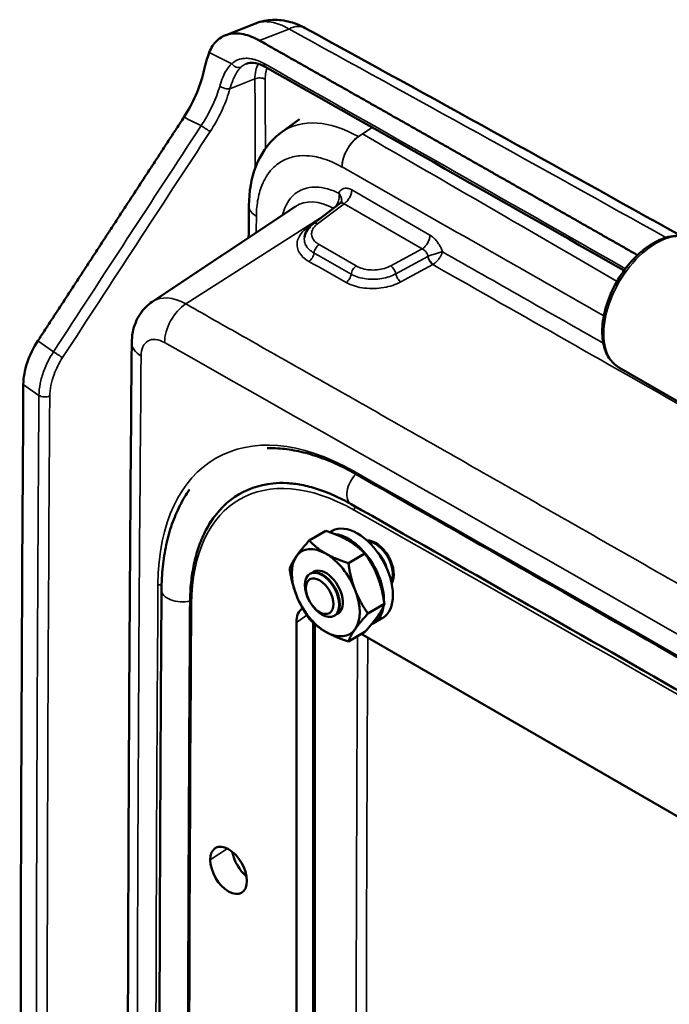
# Model space of a CAD drawing. Header units: inches. Extents: x 0.2 to 50.9, y 0.9 to 32.1.
# Tile 60 of 95: x 42.8 to 44.3, y 12.3 to 14.6. Entities that reach past the tile are written whole.
import ezdxf

# ---------------------------------------------------------------- set-up
doc = ezdxf.new("R2010")
doc.units = ezdxf.units.IN
doc.header["$LTSCALE"] = 1.5
doc.header["$MEASUREMENT"] = 0
doc.layers.add('Visible (ANSI)', color=7, linetype='Continuous', lineweight=50)
doc.layers.add('Visible Narrow (ANSI)', color=7, linetype='Continuous', lineweight=35)

msp = doc.modelspace()

# ---------------------------------------------------------------- linework, layer by layer
at = {"layer": 'Visible (ANSI)'}
for p, q in [((43.303, 14.585), (43.3738, 14.6128)), ((43.4908, 14.6021), (43.4908, 14.6021)), ((43.4339, 14.3563), (43.4774, 14.3881)), ((43.5957, 14.3274), (43.5957, 14.3274)), ((43.1319, 13.9594), (43.4681, 14.1833)), ((43.3586, 14.1848), (43.3586, 14.1849)), ((43.5097, 14.1427), (43.5731, 14.1905)), ((44.2272, 13.8049), (44.3924, 13.7095)), ((43.2745, 13.4505), (43.2766, 13.4533)), ((43.5002, 13.3985), (43.539, 13.4209)), ((43.5483, 13.4178), (43.5542, 13.4211)), ((43.592, 13.3454), (43.6308, 13.3678)), ((43.5017, 13.3202), (43.5032, 13.3211)), ((43.6379, 13.227), (43.6768, 13.2495)), ((43.47, 9.7762), (43.47, 13.2056)), ((43.5587, 13.2215), (43.5602, 13.2224)), ((43.6511, 13.2043), (43.6723, 13.2166)), ((43.5135, 13.2021), (43.5135, 9.8056)), ((43.592, 13.1617), (43.6308, 13.1841)), ((43.622, 13.179), (47.2901, 11.0613))]:
    msp.add_line(p, q, dxfattribs=at)
for centre, major_axis, ratio, start_param, end_param in [((43.6142, 13.0269), (-0.2777, 0.4809), 0.57735, 6.029427, 6.615233), ((43.6132, 13.3188), (-0.0591, 0.1023), 0.57735, 3.141593, 6.283185), ((43.592, 13.3066), (-0.0591, 0.1023), 0.57735, 3.917221, 5.918704), ((43.6557, 13.3433), (0.0305, -0.0528), 0.57735, 0.297641, 2.843952), ((43.6687, 13.3509), (-0.0285, 0.0494), 0.57735, 0.072274, 0.127882), ((43.6577, 13.3445), (-0.0285, 0.0494), 0.57735, 4.884191, 6.0028), ((43.6561, 13.3436), (-0.0285, 0.0494), 0.57735, 3.490524, 5.934254), ((43.539, 13.276), (-0.0563, 0.0974), 0.57735, 5.497787, 6.544985), ((43.539, 13.276), (-0.0562, 0.0974), 0.57735, 4.45059, 5.497787), ((43.6451, 13.3372), (0.0285, -0.0494), 0.57735, 1.157055, 1.984538), ((43.539, 13.276), (-0.0563, 0.0974), 0.57735, 0.261799, 1.308997), ((43.6577, 13.3445), (0.0285, -0.0494), 0.57735, 0.280385, 1.398994), ((43.5317, 13.2718), (-0.0285, 0.0494), 0.57735, 3.141593, 6.283185), ((43.539, 13.276), (0.0285, -0.0494), 0.57735, 6.15505, 9.552914), ((43.5428, 13.2782), (-0.0285, 0.0494), 0.57735, 0.066142, 0.195115), ((43.6687, 13.3509), (0.0285, -0.0494), 0.57735, 6.155304, 6.210911), ((43.539, 13.276), (0.0563, -0.0974), 0.57735, 0.261799, 1.308997), ((43.539, 13.276), (0.0563, -0.0974), 0.57735, 4.45059, 5.497787), ((43.5231, 13.1748), (-0.0376, 0.0651), 0.575771, 0.026807, 0.784028), ((43.5428, 13.2782), (0.0285, -0.0494), 0.57735, 6.088071, 6.217043), ((43.592, 13.3066), (0.0591, -0.1023), 0.57735, 6.205495, 6.914936), ((43.539, 13.276), (0.0563, -0.0974), 0.57735, 5.497787, 6.544985), ((43.3109, 12.6238), (-0.0305, 0.0527), 0.57735, 3.926991, 7.068583), ((43.364, 12.6544), (-0.0324, 0.0561), 0.57735, 1.023547, 2.118046), ((43.3109, 12.6238), (0.0305, -0.0527), 0.57735, 3.926991, 7.068583)]:
    msp.add_ellipse(centre, major_axis=major_axis, ratio=ratio, start_param=start_param, end_param=end_param, dxfattribs=at)
for centre, major_axis in [((43.5302, 13.2709), (-0.0285, 0.0494)), ((43.5246, 13.2677), (-0.0229, 0.0397))]:
    msp.add_ellipse(centre, major_axis=major_axis, ratio=0.57735, dxfattribs=at)
for points, degree, knots in [([(43.3748, 14.6132), (43.3874, 14.618), (43.4009, 14.6207), (43.4284, 14.6218), (43.4426, 14.62), (43.4681, 14.6129), (43.4798, 14.6081), (43.4908, 14.6021)], 3, [0.0048553, 0.0048553, 0.0048553, 0.0048553, 0.1866382, 0.1866382, 0.3773155, 0.3773155, 0.545635, 0.545635, 0.545635, 0.545635]), ([(43.3834, 14.5728), (43.3707, 14.58), (43.358, 14.585), (43.3335, 14.5901), (43.3219, 14.5901), (43.3009, 14.5851), (43.2916, 14.5801), (43.276, 14.5655), (43.2698, 14.5559), (43.2654, 14.5445)], 3, [0, 0, 0, 0, 0.2287892, 0.2287892, 0.4599755, 0.4599755, 0.6908258, 0.6908258, 0.9212605, 0.9212605, 0.9212605, 0.9212605]), ([(43.3834, 14.5728), (43.3834, 14.5728), (43.3834, 14.5728), (43.3834, 14.5728), (43.3834, 14.5728), (43.3834, 14.5728), (43.3834, 14.5728), (43.3834, 14.5728), (43.3834, 14.5728), (43.3834, 14.5728), (43.482, 14.517), (43.5806, 14.4612), (43.6792, 14.4052), (43.7777, 14.3493), (43.8763, 14.2933), (43.9749, 14.2373), (44.0734, 14.1812), (44.172, 14.125), (44.2706, 14.0688)], 9, [0, 0, 0, 0, 0, 0, 0, 0, 0, 0, 0.0000123, 0.0000123, 0.0000123, 0.0000123, 0.0000123, 0.0000123, 0.0000123, 0.0000123, 0.0000123, 0.863011, 0.863011, 0.863011, 0.863011, 0.863011, 0.863011, 0.863011, 0.863011, 0.863011, 0.863011]), ([(43.2654, 14.5445), (43.263, 14.5381), (43.2607, 14.531), (43.2563, 14.5154), (43.2542, 14.5071), (43.2521, 14.4981)], 3, [0, 0, 0, 0, 0.1283681, 0.1283681, 0.2566894, 0.2566894, 0.2566894, 0.2566894]), ([(43.3981, 14.5104), (43.3899, 14.515), (43.3819, 14.5181), (43.3678, 14.521), (43.3616, 14.5209), (43.3552, 14.5193), (43.354, 14.5189), (43.3528, 14.5185)], 3, [0, 0, 0, 0, 0.156286, 0.156286, 0.3121311, 0.3121311, 0.3535644, 0.3535644, 0.3535644, 0.3535644]), ([(43.2061, 14.3927), (43.217, 14.4094), (43.2265, 14.4269), (43.242, 14.4626), (43.248, 14.4805), (43.2521, 14.4981)], 3, [-0.5094449, -0.5094449, -0.5094449, -0.5094449, -0.2544864, -0.2544864, -0.0000004, -0.0000004, -0.0000004, -0.0000004]), ([(43.3586, 14.1849), (43.3589, 14.2177), (43.3641, 14.2492), (43.3856, 14.3049), (43.4025, 14.33), (43.4274, 14.3513), (43.4305, 14.3538), (43.4338, 14.3562)], 3, [0, 0, 0, 0, 0.482736, 0.482736, 0.965168, 0.965168, 1.032905, 1.032905, 1.032905, 1.032905]), ([(43.5731, 14.1906), (43.5741, 14.1913), (43.5749, 14.1922), (43.5758, 14.1935), (43.576, 14.1939), (43.5762, 14.1944), (43.5762, 14.1945), (43.5762, 14.1945)], 3, [0.00074186, 0.00074186, 0.00074186, 0.00074186, 0.03229196, 0.03229196, 0.05549371, 0.05549371, 0.06929322, 0.06929322, 0.06929322, 0.06929322]), ([(43.489, 14.1108), (43.4898, 14.1161), (43.4918, 14.1213), (43.4975, 14.1311), (43.5014, 14.1358), (43.5072, 14.1408), (43.5084, 14.1418), (43.5097, 14.1427)], 3, [0, 0, 0, 0, 0.0846825, 0.0846825, 0.1749671, 0.1749671, 0.1977269, 0.1977269, 0.1977269, 0.1977269]), ([(44.2272, 13.8049), (44.2178, 13.8104), (44.2097, 13.8183), (44.1972, 13.8376), (44.1928, 13.8493), (44.1876, 13.876), (44.1871, 13.8915), (44.1905, 13.9244), (44.1946, 13.9421), (44.2068, 13.9769), (44.2149, 13.9944), (44.2342, 14.0268), (44.2454, 14.0421), (44.2697, 14.0688), (44.2829, 14.0806), (44.3099, 14.0991), (44.324, 14.1061), (44.3515, 14.1141), (44.3652, 14.1153), (44.3858, 14.1117), (44.3935, 14.109), (44.4004, 14.105)], 3, [0, 0, 0, 0, 0.210724, 0.210724, 0.426771, 0.426771, 0.66146, 0.66146, 0.903596, 0.903596, 1.143699, 1.143699, 1.381843, 1.381843, 1.620139, 1.620139, 1.860566, 1.860566, 2.10248, 2.10248, 2.257177, 2.257177, 2.257177, 2.257177]), ([(43.0836, 13.8631), (43.0838, 13.8795), (43.0867, 13.8959), (43.0984, 13.9244), (43.1067, 13.9371), (43.1217, 13.9518), (43.1267, 13.9558), (43.1319, 13.9594)], 3, [0, 0, 0, 0, 0.2211395, 0.2211395, 0.4197104, 0.4197104, 0.5056126, 0.5056126, 0.5056126, 0.5056126]), ([(42.8292, 13.7651), (42.8293, 13.7811), (42.8324, 13.7984), (42.8441, 13.8335), (42.8527, 13.8511), (42.8634, 13.8676)], 3, [0, 0, 0, 0, 0.2498486, 0.2498486, 0.4996973, 0.4996973, 0.4996973, 0.4996973]), ([(43.0836, 9.6008), (43.0824, 9.744), (43.0812, 9.8872), (43.0772, 10.4597), (43.0753, 10.8884), (43.073, 12.1679), (43.0761, 13.0168), (43.0836, 13.8631)], 3, [0, 0, 0, 0, 2.216679, 2.216679, 8.866743, 8.866743, 22.096823, 22.096823, 22.096823, 22.096823]), ([(43.6077, 13.5559), (43.592, 13.5648), (43.5763, 13.5727), (43.5453, 13.5866), (43.5299, 13.5926), (43.4995, 13.6025), (43.4845, 13.6064), (43.4551, 13.6122), (43.4407, 13.6141), (43.418, 13.6154), (43.4095, 13.6155), (43.4011, 13.6153)], 3, [4.72032, 4.72032, 4.72032, 4.72032, 4.8237544, 4.8237544, 4.9271888, 4.9271888, 5.0306232, 5.0306232, 5.1340576, 5.1340576, 5.1980088, 5.1980088, 5.1980088, 5.1980088]), ([(47.5269, 11.2931), (47.2657, 11.4463), (47.0044, 11.5991), (46.4818, 11.9036), (46.2205, 12.0555), (45.6979, 12.3581), (45.4366, 12.509), (44.9141, 12.8097), (44.6528, 12.9596), (44.1302, 13.2585), (43.8689, 13.4074), (43.6077, 13.5559)], 3, [4.70445795, 4.70445795, 4.70445795, 4.70445795, 4.70763036, 4.70763036, 4.71080277, 4.71080277, 4.71397519, 4.71397519, 4.7171476, 4.7171476, 4.72032002, 4.72032002, 4.72032002, 4.72032002]), ([(43.4151, 13.5327), (43.4254, 13.5337), (43.4361, 13.534), (43.4585, 13.5328), (43.4701, 13.5314), (43.4942, 13.5268), (43.5066, 13.5236), (43.5321, 13.5154), (43.5451, 13.5104), (43.5716, 13.4985), (43.5851, 13.4917), (43.5986, 13.484)], 3, [1.0391568, 1.0391568, 1.0391568, 1.0391568, 1.1438985, 1.1438985, 1.2486402, 1.2486402, 1.3533819, 1.3533819, 1.4581236, 1.4581236, 1.5628653, 1.5628653, 1.5628653, 1.5628653]), ([(43.1535, 13.2826), (43.1537, 13.3011), (43.1546, 13.3192), (43.1583, 13.3545), (43.161, 13.3717), (43.1682, 13.405), (43.1726, 13.4211), (43.1834, 13.452), (43.1896, 13.4668), (43.2035, 13.494), (43.211, 13.5065), (43.2193, 13.5183)], 3, [0.0078213, 0.0078213, 0.0078213, 0.0078213, 0.1125849, 0.1125849, 0.2173486, 0.2173486, 0.3221123, 0.3221123, 0.4268759, 0.4268759, 0.5244862, 0.5244862, 0.5244862, 0.5244862]), ([(43.5986, 13.484), (43.8598, 13.3356), (44.121, 13.1867), (44.6435, 12.8879), (44.9047, 12.7381), (45.4271, 12.4374), (45.6883, 12.2866), (46.2108, 11.984), (46.472, 11.8322), (46.9944, 11.5277), (47.2556, 11.375), (47.5168, 11.2218)], 3, [1.56286529, 1.56286529, 1.56286529, 1.56286529, 1.5660377, 1.5660377, 1.56921012, 1.56921012, 1.57238253, 1.57238253, 1.57555495, 1.57555495, 1.57872736, 1.57872736, 1.57872736, 1.57872736]), ([(43.2745, 13.4505), (43.2675, 13.4405), (43.2611, 13.4298), (43.2498, 13.4071), (43.2448, 13.3951), (43.2361, 13.3699), (43.2325, 13.3566), (43.2267, 13.3291), (43.2245, 13.3148), (43.2214, 13.2852), (43.2206, 13.27), (43.2205, 13.2543)], 3, [5.7580823, 5.7580823, 5.7580823, 5.7580823, 5.8615387, 5.8615387, 5.964995, 5.964995, 6.0684514, 6.0684514, 6.1719077, 6.1719077, 6.275364, 6.275364, 6.275364, 6.275364]), ([(43.1535, 10.0483), (43.1521, 10.2647), (43.1509, 10.481), (43.1492, 10.9133), (43.1486, 11.1292), (43.148, 11.5608), (43.148, 11.7764), (43.1486, 12.2073), (43.1492, 12.4226), (43.1509, 12.8529), (43.1521, 13.0678), (43.1535, 13.2826)], 3, [6.27536402, 6.27536402, 6.27536402, 6.27536402, 6.27849253, 6.27849253, 6.28162105, 6.28162105, 6.28474956, 6.28474956, 6.28787808, 6.28787808, 6.29100659, 6.29100659, 6.29100659, 6.29100659]), ([(43.2205, 13.2543), (43.2191, 13.0397), (43.2179, 12.8248), (43.2161, 12.3947), (43.2156, 12.1795), (43.215, 11.7488), (43.215, 11.5332), (43.2156, 11.1018), (43.2161, 10.8859), (43.2179, 10.4538), (43.2191, 10.2376), (43.2205, 10.0213)], 3, [6.27536402, 6.27536402, 6.27536402, 6.27536402, 6.27849254, 6.27849254, 6.28162105, 6.28162105, 6.28474957, 6.28474957, 6.28787808, 6.28787808, 6.2910066, 6.2910066, 6.2910066, 6.2910066])]:
    msp.add_open_spline(points, degree=degree, knots=knots, dxfattribs=at)
for points, degree in [([(43.3738, 14.6128), (43.3738, 14.6128), (43.3738, 14.6128), (43.3738, 14.6128)], 3), ([(43.4908, 14.6021), (43.7857, 14.4402), (44.0798, 14.2775), (44.373, 14.1138)], 3), ([(43.3981, 14.5104), (43.3981, 14.5104), (43.3981, 14.5104), (43.3981, 14.5104)], 3), ([(44.2391, 14.0327), (43.9588, 14.1924), (43.6785, 14.3516), (43.3981, 14.5104)], 3), ([(42.8634, 13.8676), (42.9319, 13.9726), (43.0004, 14.0777), (43.0689, 14.1827), (43.1375, 14.2877), (43.2061, 14.3927)], 5), ([(43.4338, 14.3562), (43.4338, 14.3563), (43.4339, 14.3563), (43.4339, 14.3563)], 3), ([(43.4681, 14.2139), (43.4682, 14.2141), (43.4682, 14.2142), (43.4682, 14.2144)], 3), ([(43.358, 14.11), (43.3582, 14.1349), (43.3584, 14.1599), (43.3586, 14.1849)], 3), ([(43.5731, 14.1905), (43.5731, 14.1905), (43.5731, 14.1905), (43.5731, 14.1905)], 3), ([(42.8292, 10.0579), (42.8207, 11.2985), (42.8207, 12.5343), (42.8292, 13.7651)], 3)]:
    msp.add_open_spline(points, degree=degree, dxfattribs=at)
for points in [[(43.592, 13.3985), (43.5707, 13.4108), (43.539, 13.4209)], [(43.4701, 13.3617), (43.4807, 13.3768), (43.5002, 13.3985)], [(43.5002, 13.3985), (43.5177, 13.3801), (43.539, 13.3678)], [(43.6308, 13.3678), (43.6133, 13.3861), (43.592, 13.3985)], [(43.539, 13.3678), (43.5603, 13.3555), (43.592, 13.3454)], [(43.6609, 13.3127), (43.6503, 13.3402), (43.6308, 13.3678)], [(43.4542, 13.3331), (43.4594, 13.3465), (43.4701, 13.3617)], [(43.592, 13.3454), (43.5972, 13.3096), (43.6079, 13.2821)], [(43.4701, 13.2698), (43.4594, 13.2973), (43.4542, 13.3331)], [(43.6768, 13.2495), (43.6716, 13.2853), (43.6609, 13.3127)], [(43.6079, 13.2821), (43.6185, 13.2547), (43.6379, 13.227)], [(43.5002, 13.2147), (43.4807, 13.2424), (43.4701, 13.2698)], [(43.6609, 13.2209), (43.6716, 13.2361), (43.6768, 13.2495)], [(43.539, 13.1841), (43.5177, 13.1964), (43.5002, 13.2147)], [(43.6379, 13.227), (43.6185, 13.2054), (43.6079, 13.1903)], [(43.6308, 13.1841), (43.6503, 13.2057), (43.6609, 13.2209)], [(43.592, 13.1617), (43.5603, 13.1718), (43.539, 13.1841)], [(43.6079, 13.1903), (43.5972, 13.1751), (43.592, 13.1617)]]:
    msp.add_rational_spline(points, [1, 1.0379548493, 1], degree=2, dxfattribs=at)
at = {"layer": 'Visible Narrow (ANSI)'}
for p, q in [((43.4524, 14.5999), (43.3834, 14.5728)), ((43.2654, 14.5445), (43.3187, 14.5185)), ((43.314, 14.4594), (43.3727, 14.4825)), ((43.6156, 14.3472), (43.6476, 14.3689)), ((43.625, 14.3535), (43.6156, 14.3472)), ((43.5772, 14.2758), (43.5773, 14.2758)), ((43.6, 14.2219), (43.7835, 14.1159)), ((43.4489, 14.1914), (43.4489, 14.1916)), ((43.5199, 14.1427), (43.5819, 14.1894)), ((43.7654, 14.0835), (43.5819, 14.1894)), ((43.5245, 14.1545), (43.2105, 13.9541)), ((43.3762, 14.1599), (43.3762, 14.1599)), ((43.5245, 14.1545), (43.4939, 14.1315)), ((43.6105, 14.0433), (43.5234, 14.0936)), ((43.7654, 14.0835), (43.6915, 14.0436)), ((43.5005, 14.0818), (43.5005, 14.0818)), ((43.7033, 14.0248), (43.7784, 14.0654)), ((43.7151, 14.006), (43.7902, 14.0466)), ((43.7015, 14.0303), (43.7015, 14.0303)), ((42.8634, 13.8676), (42.9001, 13.842)), ((42.8658, 13.7395), (42.8292, 13.7651)), ((43.4946, 13.2229), (43.47, 13.2056)), ((43.5089, 9.7986), (43.5089, 13.2062)), ((43.2679, 12.6487), (43.3086, 12.6748))]:
    msp.add_line(p, q, dxfattribs=at)
for centre, major_axis, ratio, start_param, end_param in [((-78.6418, -127.8255), (-171.7127, -93.5707), 0.770032, 3.59373, 3.600042), ((8.7967, -90.2361), (-20.2135, -179.502), 0.156308, 2.20974, 2.211174), ((8.8156, -90.2339), (20.2166, 179.498), 0.156334, 5.351654, 5.35277), ((43.6196, 14.3003), (-0.0296, -0.0522), 0.582154, 4.010044, 5.493573), ((-3.1623, -78.9781), (-115.7593, 78.6541), 0.74308, 4.805876, 4.810821), ((45.98, -49.3397), (-120.873, 84.8558), 0.355507, 4.971323, 4.976255), ((43.5612, 14.0298), (-0.0898, 0.1556), 0.57735, 5.52967, 6.320251), ((38.9636, -4.5201), (-16.882, -22.1909), 0.355315, 4.026343, 4.02815), ((43.5567, 14.1967), (-0.0132, -0.0201), 0.540284, 0.906835, 0.951911), ((43.5812, 14.1778), (0.0068, -0.0133), 0.534212, 2.30751, 2.324594), ((43.5205, 14.1284), (-0.0108, 0.0144), 0.59452, 5.428111, 6.28295), ((44.3138, 13.955), (0.0866, 0.15), 0.57735, 0, 3.141593), ((43.7651, 14.0714), (0.0103, -0.0115), 0.651642, 2.158789, 2.17574), ((43.7775, 14.0689), (-0.00626, -0.00395), 0.467038, 1.416866, 1.46456), ((43.6922, 14.0293), (0.0086, -0.0158), 0.494019, 1.034535, 2.369155), ((43.7903, 14.064), (0.0137, 0.0188), 0.551366, 4.066315, 4.117045), ((43.2116, 13.828), (-0.0769, 0.1331), 0.57735, 5.507515, 6.320252), ((43.2138, 13.8942), (0.0369, 0.0653), 0.582939, 0.832847, 2.351283), ((43.1586, 13.8624), (-0.075, 0.0007), 0.583267, 0, 0.790602), ((43.6088, 13.0238), (-0.3279, 0.5679), 0.57735, 5.505718, 7.060762), ((43.6088, 13.0238), (-0.2721, 0.4713), 0.57735, 5.505718, 7.060762), ((43.6221, 13.5254), (-0.0235, -0.0413), 0.581911, 4.292881, 6.283185), ((43.6135, 13.5661), (-0.0058, -0.0103), 0.581911, 5.49379, 6.283185), ((45.5648, -272.8835), (174.7235, -302.63), 0.57735, 2.348263, 2.364126), ((43.6143, 13.027), (-0.2777, 0.481), 0.57735, 0.077864, 0.260295), ((43.6141, 13.4747), (-0.0058, -0.0103), 0.581911, 4.678367, 5.49379), ((45.5648, -272.8835), (-174.6678, 302.5335), 0.57735, 5.489856, 5.505718), ((222.2065, -91.7026), (-126.6194, 219.3112), 0.57735, 0.777577, 0.793219), ((43.1535, 13.3005), (0.0118, -0.0001), 0.581848, 3.930932, 4.735302), ((43.2011, 13.2822), (-0.0476, 0.0003), 0.581848, 0, 1.99572), ((43.2323, 13.2543), (-0.0118, 0.0001), 0.581848, 0, 0.78934), ((222.2065, -91.7026), (126.5636, -219.2146), 0.57735, 3.91917, 3.934812)]:
    msp.add_ellipse(centre, major_axis=major_axis, ratio=ratio, start_param=start_param, end_param=end_param, dxfattribs=at)
for points, degree, knots in [([(43.3738, 14.6128), (43.3784, 14.6146), (43.3832, 14.6159), (43.3883, 14.6166), (43.4, 14.6181), (43.4127, 14.6167), (43.4258, 14.6124), (43.4346, 14.6095), (43.4435, 14.6053), (43.4524, 14.5999)], 3, [0.5552702, 0.5552702, 0.5552702, 0.5552702, 0.6474921, 0.6474921, 0.6474921, 0.8590468, 0.8590468, 0.8590468, 1, 1, 1, 1]), ([(43.4524, 14.5999), (43.46, 14.6037), (43.4675, 14.6057), (43.4744, 14.6059), (43.4804, 14.606), (43.486, 14.6047), (43.4908, 14.6021)], 3, [0, 0, 0, 0, 0.25, 0.25, 0.25, 0.4667933, 0.4667933, 0.4667933, 0.4667933]), ([(43.3187, 14.5185), (43.3207, 14.5204), (43.3243, 14.5236), (43.3305, 14.5265), (43.3316, 14.527), (43.3327, 14.5275), (43.3339, 14.5279), (43.3376, 14.5293), (43.3412, 14.5301), (43.3445, 14.5306), (43.3472, 14.531), (43.3498, 14.5311), (43.3521, 14.5311), (43.3554, 14.5311), (43.3592, 14.5309), (43.3635, 14.5301), (43.3663, 14.5296), (43.3693, 14.529), (43.3726, 14.528), (43.3769, 14.5267), (43.3807, 14.5253), (43.384, 14.5238), (43.3885, 14.5219), (43.3919, 14.52), (43.3943, 14.5187)], 3, [-1, -1, -1, -1, -0.7858764, -0.7858764, -0.7858764, -0.75, -0.75, -0.75, -0.6123766, -0.6123766, -0.6123766, -0.5, -0.5, -0.5, -0.3485415, -0.3485415, -0.3485415, -0.25, -0.25, -0.25, -0.1445282, -0.1445282, -0.1445282, 0, 0, 0, 0]), ([(43.2901, 14.4653), (43.2922, 14.4728), (43.2946, 14.4798), (43.2973, 14.4863), (43.3001, 14.493), (43.3032, 14.4991), (43.3065, 14.5042), (43.3101, 14.5098), (43.3139, 14.5143), (43.318, 14.5179), (43.3183, 14.5181), (43.3185, 14.5183), (43.3187, 14.5185)], 3, [-1, -1, -1, -1, -0.690366, -0.690366, -0.690366, -0.36527, -0.36527, -0.36527, -0.01855, -0.01855, -0.01855, 0, 0, 0, 0]), ([(43.34, 14.5103), (43.339, 14.5094), (43.3381, 14.5085), (43.3372, 14.5075), (43.3339, 14.5038), (43.331, 14.4995), (43.3285, 14.4951), (43.3276, 14.4934), (43.3267, 14.4917), (43.3258, 14.4899), (43.324, 14.4865), (43.3224, 14.4828), (43.3208, 14.4789), (43.3184, 14.4728), (43.3161, 14.4662), (43.314, 14.4594)], 3, [0, 0, 0, 0, 0.0801692, 0.0801692, 0.0801692, 0.3838258, 0.3838258, 0.3838258, 0.5, 0.5, 0.5, 0.6931449, 0.6931449, 0.6931449, 0.9999998, 0.9999998, 0.9999998, 0.9999998]), ([(43.34, 14.5103), (43.3383, 14.5096), (43.3364, 14.5093), (43.3326, 14.5094), (43.3306, 14.5098), (43.3267, 14.5113), (43.3248, 14.5124), (43.3214, 14.5151), (43.3199, 14.5167), (43.3187, 14.5185)], 3, [0, 0, 0, 0, 0.25, 0.25, 0.5, 0.5, 0.75, 0.75, 1, 1, 1, 1]), ([(43.3528, 14.5185), (43.3519, 14.5181), (43.351, 14.5177), (43.3502, 14.5173), (43.3464, 14.5156), (43.343, 14.5132), (43.34, 14.5103)], 3, [-0.2444584, -0.2444584, -0.2444584, -0.2444584, -0.1998247, -0.1998247, -0.1998247, 0, 0, 0, 0]), ([(43.3727, 14.4825), (43.3728, 14.4894), (43.3736, 14.496), (43.3749, 14.5021), (43.3763, 14.508), (43.3782, 14.5133), (43.3808, 14.518)], 3, [-1, -1, -1, -1, -0.8584792, -0.8584792, -0.8584792, -0.7215136, -0.7215136, -0.7215136, -0.7215136]), ([(43.3943, 14.5187), (43.3943, 14.5168), (43.3946, 14.5152), (43.3952, 14.5138), (43.3958, 14.5125), (43.3966, 14.5114), (43.3977, 14.5106), (43.3978, 14.5105), (43.398, 14.5104), (43.3981, 14.5104)], 3, [-1, -1, -1, -1, -0.75, -0.75, -0.75, -0.5, -0.5, -0.5, -0.4675538, -0.4675538, -0.4675538, -0.4675538]), ([(43.4015, 14.5084), (43.4003, 14.5054), (43.3992, 14.5021), (43.3985, 14.4986), (43.3973, 14.4935), (43.3968, 14.4879), (43.3968, 14.482)], 3, [0.7614343, 0.7614343, 0.7614343, 0.7614343, 0.8586925, 0.8586925, 0.8586925, 1, 1, 1, 1]), ([(43.3968, 14.482), (43.3952, 14.4829), (43.3934, 14.4837), (43.3893, 14.4847), (43.3871, 14.4849), (43.3827, 14.485), (43.3805, 14.4848), (43.3764, 14.484), (43.3744, 14.4833), (43.3727, 14.4825)], 3, [0.0000001, 0.0000001, 0.0000001, 0.0000001, 0.25, 0.25, 0.5, 0.5, 0.75, 0.75, 1, 1, 1, 1]), ([(43.2465, 14.3729), (43.2558, 14.3868), (43.264, 14.4013), (43.2711, 14.416), (43.2782, 14.4308), (43.2841, 14.4457), (43.2886, 14.4605), (43.2891, 14.4621), (43.2896, 14.4637), (43.2901, 14.4653)], 3, [-1, -1, -1, -1, -0.5255501, -0.5255501, -0.5255501, -0.0511001, -0.0511001, -0.0511001, 0, 0, 0, 0]), ([(43.2678, 14.3592), (43.2776, 14.3743), (43.2864, 14.39), (43.3015, 14.4219), (43.3077, 14.4381), (43.313, 14.4559), (43.3135, 14.4576), (43.314, 14.4594)], 3, [0, 0, 0, 0, 0.4744499, 0.4744499, 0.9488999, 0.9488999, 1, 1, 1, 1]), ([(43.314, 14.4594), (43.3124, 14.4592), (43.3104, 14.4591), (43.3063, 14.4595), (43.3041, 14.4599), (43.2997, 14.461), (43.2975, 14.4617), (43.2935, 14.4634), (43.2916, 14.4643), (43.2901, 14.4653)], 3, [0.0000001, 0.0000001, 0.0000001, 0.0000001, 0.25, 0.25, 0.5, 0.5, 0.75, 0.75, 1, 1, 1, 1]), ([(43.2465, 14.3729), (43.248, 14.3718), (43.2498, 14.3706), (43.2536, 14.3681), (43.2556, 14.3668), (43.2595, 14.3642), (43.2614, 14.363), (43.2649, 14.3608), (43.2665, 14.3599), (43.2678, 14.3592)], 3, [0, 0, 0, 0, 0.25, 0.25, 0.5, 0.5, 0.75, 0.75, 1, 1, 1, 1]), ([(43.4339, 14.3563), (43.4575, 14.3736), (43.4866, 14.3812), (43.5189, 14.379), (43.5487, 14.377), (43.5814, 14.3666), (43.6156, 14.3472)], 3, [0.4574947, 0.4574947, 0.4574947, 0.4574947, 0.7395638, 0.7395638, 0.7395638, 1, 1, 1, 1]), ([(43.625, 14.3535), (43.6219, 14.3514), (43.6188, 14.3493), (43.6156, 14.3471), (43.6006, 14.3369), (43.5867, 14.3172), (43.5807, 14.2977), (43.5784, 14.2901), (43.5772, 14.2826), (43.5773, 14.2758)], 3, [-1, -1, -1, -1, -0.8695649, -0.8695649, -0.8695649, -0.243512, -0.243512, -0.243512, -0.0000003, -0.0000003, -0.0000003, -0.0000003]), ([(43.5772, 14.2758), (43.5602, 14.2855), (43.5433, 14.2926), (43.5267, 14.2971), (43.5203, 14.2988), (43.5138, 14.3002), (43.5075, 14.3011), (43.4977, 14.3025), (43.4879, 14.3028), (43.4785, 14.3021), (43.467, 14.3011), (43.456, 14.2985), (43.4458, 14.2942), (43.4452, 14.2939), (43.4446, 14.2936), (43.4439, 14.2933), (43.4345, 14.2891), (43.4254, 14.2831), (43.4172, 14.2753), (43.4119, 14.2703), (43.4069, 14.2645), (43.4025, 14.258), (43.4001, 14.2544), (43.3978, 14.2506), (43.3957, 14.2467), (43.3939, 14.2433), (43.3921, 14.2398), (43.3905, 14.2361), (43.3861, 14.2257), (43.3825, 14.214), (43.38, 14.2011), (43.3776, 14.1883), (43.3763, 14.1744), (43.3762, 14.1599)], 3, [0, 0, 0, 0, 0.1794041, 0.1794041, 0.1794041, 0.25, 0.25, 0.25, 0.3592584, 0.3592584, 0.3592584, 0.491825, 0.491825, 0.491825, 0.5, 0.5, 0.5, 0.6243742, 0.6243742, 0.6243742, 0.7055462, 0.7055462, 0.7055462, 0.75, 0.75, 0.75, 0.7880583, 0.7880583, 0.7880583, 0.8942004, 0.8942004, 0.8942004, 0.9999999, 0.9999999, 0.9999999, 0.9999999]), ([(43.4376, 14.163), (43.4395, 14.1705), (43.4417, 14.1766), (43.4439, 14.1815), (43.4467, 14.1879), (43.4506, 14.1952), (43.4564, 14.2023), (43.4606, 14.2075), (43.4635, 14.2099), (43.4642, 14.2106), (43.4658, 14.212), (43.4672, 14.2132), (43.4686, 14.2142), (43.4693, 14.2148), (43.4701, 14.2154), (43.4708, 14.2159), (43.4712, 14.2161), (43.4716, 14.2164), (43.472, 14.2167), (43.4722, 14.2168), (43.4724, 14.2169), (43.4726, 14.217), (43.4727, 14.2171), (43.4728, 14.2172), (43.4729, 14.2172), (43.473, 14.2173), (43.4731, 14.2174), (43.4731, 14.2174), (43.4766, 14.2197), (43.483, 14.2236), (43.4937, 14.2263), (43.5024, 14.2285), (43.5105, 14.2289), (43.5172, 14.2286), (43.524, 14.2284), (43.5325, 14.2274), (43.5428, 14.2246), (43.5559, 14.2209), (43.565, 14.2164), (43.5697, 14.214)], 3, [-0.8464223, -0.8464223, -0.8464223, -0.8464223, -0.75, -0.75, -0.75, -0.625, -0.625, -0.625, -0.5625, -0.5625, -0.5625, -0.53125, -0.53125, -0.53125, -0.515625, -0.515625, -0.515625, -0.5078125, -0.5078125, -0.5078125, -0.5039062, -0.5039062, -0.5039062, -0.5019531, -0.5019531, -0.5019531, -0.5, -0.5, -0.5, -0.375, -0.375, -0.375, -0.25, -0.25, -0.25, -0.125, -0.125, -0.125, 0, 0, 0, 0]), ([(43.5697, 14.214), (43.5697, 14.2141), (43.5698, 14.2142), (43.5698, 14.2143), (43.5701, 14.215), (43.5704, 14.2158), (43.5708, 14.2167), (43.5716, 14.2182), (43.5727, 14.22), (43.5743, 14.2216), (43.5758, 14.223), (43.5773, 14.2239), (43.5787, 14.2245), (43.5796, 14.225), (43.5805, 14.2253), (43.5814, 14.2255), (43.5831, 14.226), (43.5853, 14.2262), (43.5878, 14.226), (43.5885, 14.2259), (43.5893, 14.2258), (43.5901, 14.2257), (43.5936, 14.225), (43.5965, 14.2237), (43.5986, 14.2226), (43.5991, 14.2224), (43.5995, 14.2221), (43.6, 14.2219)], 3, [-1, -1, -1, -1, -0.9880336, -0.9880336, -0.9880336, -0.901572, -0.901572, -0.901572, -0.75, -0.75, -0.75, -0.6015789, -0.6015789, -0.6015789, -0.5, -0.5, -0.5, -0.3068878, -0.3068878, -0.3068878, -0.25, -0.25, -0.25, -0.04909, -0.04909, -0.04909, 0, 0, 0, 0]), ([(43.5697, 14.214), (43.5697, 14.2139), (43.5698, 14.2138), (43.5698, 14.2136), (43.5698, 14.2135), (43.5699, 14.2134), (43.5699, 14.2133), (43.5706, 14.2098), (43.5707, 14.206), (43.5702, 14.2023), (43.5698, 14.1985), (43.5688, 14.1948), (43.5673, 14.1914), (43.5665, 14.1897), (43.5657, 14.1881), (43.5647, 14.1866), (43.5637, 14.1851), (43.5627, 14.1837), (43.5615, 14.1825), (43.5604, 14.1813), (43.5591, 14.1802), (43.5579, 14.1792)], 3, [0, 0, 0, 0, 0.01169, 0.01169, 0.01169, 0.021766, 0.021766, 0.021766, 0.305143, 0.305143, 0.305143, 0.586627, 0.586627, 0.586627, 0.725597, 0.725597, 0.725597, 0.863319, 0.863319, 0.863319, 1, 1, 1, 1]), ([(43.5697, 14.214), (43.5698, 14.2139), (43.5699, 14.2138), (43.57, 14.2137), (43.5701, 14.2136), (43.5702, 14.2135), (43.5702, 14.2134), (43.5725, 14.2104), (43.5742, 14.2072), (43.5752, 14.2041), (43.5763, 14.201), (43.5767, 14.198), (43.5763, 14.1951), (43.5763, 14.1949), (43.5763, 14.1947), (43.5762, 14.1944)], 3, [-1, -1, -1, -1, -0.98831, -0.98831, -0.98831, -0.9782335, -0.9782335, -0.9782335, -0.6948545, -0.6948545, -0.6948545, -0.4133684, -0.4133684, -0.4133684, -0.3892324, -0.3892324, -0.3892324, -0.3892324]), ([(43.5819, 14.1894), (43.5843, 14.191), (43.5867, 14.193), (43.5889, 14.1955), (43.591, 14.1979), (43.593, 14.2007), (43.5947, 14.2037), (43.5964, 14.2067), (43.5977, 14.2098), (43.5986, 14.2129), (43.5995, 14.216), (43.6, 14.2191), (43.6, 14.2219)], 3, [0, 0, 0, 0, 0.24936, 0.24936, 0.24936, 0.499574, 0.499574, 0.499574, 0.749787, 0.749787, 0.749787, 1, 1, 1, 1]), ([(43.3762, 14.1599), (43.3709, 14.163), (43.3667, 14.1667), (43.3637, 14.1706), (43.3607, 14.1746), (43.359, 14.1789), (43.3586, 14.1832), (43.3586, 14.1838), (43.3586, 14.1843), (43.3586, 14.1849)], 3, [0, 0, 0, 0, 0.25, 0.25, 0.25, 0.5, 0.5, 0.5, 0.5323242, 0.5323242, 0.5323242, 0.5323242]), ([(43.3762, 14.1599), (43.3709, 14.163), (43.3667, 14.1666), (43.3637, 14.1706), (43.3607, 14.1746), (43.359, 14.1789), (43.3586, 14.1832), (43.3586, 14.1837), (43.3586, 14.1843), (43.3586, 14.1848)], 3, [-0.9999998, -0.9999998, -0.9999998, -0.9999998, -0.75, -0.75, -0.75, -0.5, -0.5, -0.5, -0.467677, -0.467677, -0.467677, -0.467677]), ([(43.5817, 14.1896), (43.5816, 14.1896), (43.5815, 14.1897), (43.5814, 14.1898), (43.5801, 14.1907), (43.5787, 14.1913), (43.5775, 14.1915), (43.5763, 14.1917), (43.5751, 14.1916), (43.5741, 14.1912), (43.5737, 14.191), (43.5734, 14.1908), (43.5731, 14.1905)], 3, [-1, -1, -1, -1, -0.9795686, -0.9795686, -0.9795686, -0.7306845, -0.7306845, -0.7306845, -0.4865336, -0.4865336, -0.4865336, -0.4019962, -0.4019962, -0.4019962, -0.4019962]), ([(43.4939, 14.1315), (43.4929, 14.1307), (43.492, 14.13), (43.4865, 14.1254), (43.4826, 14.1213), (43.4765, 14.1127), (43.4743, 14.1082), (43.4717, 14.099), (43.4713, 14.0944), (43.4723, 14.0853), (43.4737, 14.0808), (43.4784, 14.0722), (43.4816, 14.0681), (43.4895, 14.0606), (43.4942, 14.0571), (43.4996, 14.0541)], 3, [0, 0, 0, 0, 0.031576, 0.031576, 0.193177, 0.193177, 0.354777, 0.354777, 0.516383, 0.516383, 0.677988, 0.677988, 0.838994, 0.838994, 1, 1, 1, 1]), ([(43.5234, 14.0936), (43.5193, 14.0959), (43.5157, 14.0987), (43.5102, 14.1048), (43.5082, 14.1082), (43.5058, 14.1151), (43.5055, 14.1187), (43.5067, 14.1258), (43.5081, 14.1294), (43.5126, 14.1361), (43.5156, 14.1393), (43.5195, 14.1424), (43.5197, 14.1425), (43.5199, 14.1427)], 3, [0, 0, 0, 0, 0.1968941, 0.1968941, 0.3951154, 0.3951154, 0.5933369, 0.5933369, 0.7917874, 0.7917874, 0.990238, 0.990238, 1, 1, 1, 1]), ([(43.489, 14.1108), (43.4886, 14.1082), (43.4885, 14.1056), (43.4888, 14.1031), (43.4892, 14.0994), (43.4904, 14.0957), (43.4923, 14.0922), (43.4942, 14.0887), (43.4968, 14.0853), (43.5, 14.0823), (43.5032, 14.0792), (43.5071, 14.0763), (43.5114, 14.0738)], 3, [-0.5934532, -0.5934532, -0.5934532, -0.5934532, -0.4836174, -0.4836174, -0.4836174, -0.3220119, -0.3220119, -0.3220119, -0.1610059, -0.1610059, -0.1610059, 0, 0, 0, 0]), ([(43.7835, 14.1159), (43.7835, 14.1131), (43.783, 14.1101), (43.7821, 14.107), (43.7812, 14.1039), (43.7799, 14.1007), (43.7782, 14.0977), (43.7766, 14.0947), (43.7746, 14.0919), (43.7724, 14.0895), (43.7702, 14.0871), (43.7678, 14.085), (43.7654, 14.0835)], 3, [0, 0, 0, 0, 0.250213, 0.250213, 0.250213, 0.500426, 0.500426, 0.500426, 0.75064, 0.75064, 0.75064, 1, 1, 1, 1]), ([(43.7835, 14.1159), (43.7854, 14.1148), (43.7886, 14.1128), (43.7927, 14.109), (43.7932, 14.1085), (43.7937, 14.108), (43.7943, 14.1075), (43.7969, 14.1048), (43.7991, 14.1021), (43.801, 14.0996), (43.8019, 14.0984), (43.8028, 14.0971), (43.8039, 14.0955), (43.8052, 14.0935), (43.8066, 14.0912), (43.8079, 14.0885), (43.8093, 14.0859), (43.8103, 14.0835), (43.8111, 14.0816), (43.8119, 14.0795), (43.8124, 14.0778), (43.8128, 14.0766)], 3, [-1, -1, -1, -1, -0.75, -0.75, -0.75, -0.708554, -0.708554, -0.708554, -0.5, -0.5, -0.5, -0.38952, -0.38952, -0.38952, -0.25, -0.25, -0.25, -0.129495, -0.129495, -0.129495, 0, 0, 0, 0]), ([(43.5234, 14.0936), (43.5219, 14.0926), (43.5205, 14.0914), (43.5191, 14.0899), (43.5177, 14.0885), (43.5165, 14.0868), (43.5154, 14.085), (43.5143, 14.0832), (43.5134, 14.0813), (43.5127, 14.0794), (43.5121, 14.0775), (43.5116, 14.0756), (43.5114, 14.0738)], 3, [-1, -1, -1, -1, -0.7487466, -0.7487466, -0.7487466, -0.4974917, -0.4974917, -0.4974917, -0.2462383, -0.2462383, -0.2462383, -0.0000002, -0.0000002, -0.0000002, -0.0000002]), ([(43.4996, 14.0541), (43.5011, 14.055), (43.5025, 14.0562), (43.5052, 14.0591), (43.5065, 14.0608), (43.5086, 14.0644), (43.5095, 14.0663), (43.5108, 14.0701), (43.5113, 14.072), (43.5114, 14.0738)], 3, [0, 0, 0, 0, 0.25, 0.25, 0.5, 0.5, 0.75, 0.75, 0.9999999, 0.9999999, 0.9999999, 0.9999999]), ([(43.7787, 14.0656), (43.7785, 14.0671), (43.778, 14.0687), (43.7774, 14.0703), (43.7767, 14.0722), (43.7757, 14.0741), (43.7745, 14.0758), (43.7733, 14.0775), (43.7718, 14.0791), (43.7703, 14.0804), (43.7688, 14.0816), (43.7672, 14.0826), (43.7656, 14.0834)], 3, [-0.9999995, -0.9999995, -0.9999995, -0.9999995, -0.784189, -0.784189, -0.784189, -0.5182274, -0.5182274, -0.5182274, -0.2513301, -0.2513301, -0.2513301, 0, 0, 0, 0]), ([(43.7784, 14.0654), (43.7788, 14.0636), (43.7793, 14.0618), (43.7801, 14.06), (43.7809, 14.0581), (43.7818, 14.0563), (43.7829, 14.0546), (43.784, 14.053), (43.7851, 14.0514), (43.7864, 14.05), (43.7876, 14.0487), (43.789, 14.0475), (43.7902, 14.0466)], 3, [0, 0, 0, 0, 0.249997, 0.249997, 0.249997, 0.499997, 0.499997, 0.499997, 0.749998, 0.749998, 0.749998, 1, 1, 1, 1]), ([(43.8128, 14.0766), (43.8127, 14.0765), (43.8126, 14.0765), (43.8125, 14.0765), (43.8124, 14.0765), (43.8123, 14.0764), (43.8122, 14.0764), (43.8099, 14.0759), (43.8071, 14.0751), (43.8038, 14.0743), (43.8007, 14.0735), (43.7972, 14.0725), (43.7936, 14.0714), (43.7918, 14.0708), (43.7901, 14.0703), (43.7883, 14.0697), (43.7866, 14.069), (43.7849, 14.0684), (43.7833, 14.0677), (43.7827, 14.0675), (43.7821, 14.0672), (43.7816, 14.067), (43.7806, 14.0665), (43.7796, 14.0661), (43.7787, 14.0656)], 3, [0, 0, 0, 0, 0.0117875, 0.0117875, 0.0117875, 0.024514, 0.024514, 0.024514, 0.3124395, 0.3124395, 0.3124395, 0.5946998, 0.5946998, 0.5946998, 0.7320426, 0.7320426, 0.7320426, 0.8669646, 0.8669646, 0.8669646, 0.9141036, 0.9141036, 0.9141036, 0.9999946, 0.9999946, 0.9999946, 0.9999946]), ([(43.7911, 14.0472), (43.7898, 14.0481), (43.7885, 14.0492), (43.7872, 14.0505), (43.7859, 14.0519), (43.7847, 14.0534), (43.7836, 14.0551), (43.7824, 14.0567), (43.7814, 14.0585), (43.7806, 14.0603), (43.7798, 14.0621), (43.7791, 14.0639), (43.7787, 14.0656)], 3, [-1, -1, -1, -1, -0.749976, -0.749976, -0.749976, -0.499953, -0.499953, -0.499953, -0.249929, -0.249929, -0.249929, 0, 0, 0, 0]), ([(43.8128, 14.0766), (43.8128, 14.0766), (43.8128, 14.0765), (43.8127, 14.0763), (43.8127, 14.0762), (43.8127, 14.0761), (43.8127, 14.076), (43.8127, 14.0759), (43.8126, 14.0757), (43.8126, 14.0755), (43.8125, 14.0753), (43.8124, 14.0751), (43.8124, 14.0748), (43.8122, 14.0742), (43.812, 14.0736), (43.8118, 14.073), (43.8114, 14.0718), (43.8108, 14.0705), (43.8102, 14.0692), (43.8099, 14.0685), (43.8095, 14.0677), (43.8091, 14.067), (43.808, 14.065), (43.8067, 14.0629), (43.8052, 14.0609), (43.8045, 14.0599), (43.8037, 14.0589), (43.8029, 14.058), (43.8017, 14.0565), (43.8005, 14.0551), (43.7992, 14.0538), (43.7988, 14.0535), (43.7985, 14.0532), (43.7982, 14.0529), (43.7971, 14.0518), (43.796, 14.0509), (43.7952, 14.0502), (43.7925, 14.048), (43.7911, 14.0472), (43.7911, 14.0472)], 3, [-1, -1, -1, -1, -0.990625, -0.990625, -0.990625, -0.98125, -0.98125, -0.98125, -0.9625, -0.9625, -0.9625, -0.9375, -0.9375, -0.9375, -0.875, -0.875, -0.875, -0.75, -0.75, -0.75, -0.681629, -0.681629, -0.681629, -0.5, -0.5, -0.5, -0.410891, -0.410891, -0.410891, -0.28171, -0.28171, -0.28171, -0.25, -0.25, -0.25, -0.188389, -0.188389, -0.188389, 0, 0, 0, 0]), ([(43.6105, 14.0433), (43.6091, 14.0423), (43.6076, 14.0411), (43.6063, 14.0397), (43.605, 14.0383), (43.6037, 14.0367), (43.6027, 14.035), (43.6016, 14.0333), (43.6007, 14.0314), (43.6, 14.0296), (43.5993, 14.0277), (43.5988, 14.0258), (43.5986, 14.024)], 3, [0, 0, 0, 0, 0.25, 0.25, 0.25, 0.5, 0.5, 0.5, 0.75, 0.75, 0.75, 1, 1, 1, 1]), ([(43.6915, 14.0436), (43.687, 14.0411), (43.682, 14.0391), (43.6712, 14.036), (43.6654, 14.0349), (43.6537, 14.0337), (43.6478, 14.0337), (43.6362, 14.0346), (43.6306, 14.0356), (43.6201, 14.0386), (43.6153, 14.0406), (43.6109, 14.043), (43.6107, 14.0431), (43.6105, 14.0433)], 3, [0, 0, 0, 0, 0.1973519, 0.1973519, 0.3959179, 0.3959179, 0.5944839, 0.5944839, 0.7928235, 0.7928235, 0.9911631, 0.9911631, 1, 1, 1, 1]), ([(43.5868, 14.0048), (43.5883, 14.0057), (43.5897, 14.0069), (43.591, 14.0083), (43.5923, 14.0097), (43.5936, 14.0113), (43.5946, 14.0131), (43.5957, 14.0148), (43.5966, 14.0167), (43.5973, 14.0185), (43.5979, 14.0204), (43.5984, 14.0223), (43.5986, 14.024)], 3, [0, 0, 0, 0, 0.25, 0.25, 0.25, 0.5, 0.5, 0.5, 0.75, 0.75, 0.75, 1, 1, 1, 1]), ([(43.5986, 14.024), (43.5995, 14.0236), (43.6004, 14.0231), (43.6013, 14.0226), (43.6059, 14.0202), (43.611, 14.0182), (43.6164, 14.0166), (43.6219, 14.015), (43.6277, 14.0138), (43.6337, 14.0131), (43.6397, 14.0123), (43.6458, 14.012), (43.652, 14.0121), (43.6582, 14.0123), (43.6644, 14.0129), (43.6704, 14.0139), (43.6765, 14.0149), (43.6823, 14.0164), (43.6878, 14.0182), (43.6934, 14.02), (43.6985, 14.0223), (43.7033, 14.0248)], 3, [-1, -1, -1, -1, -0.967943, -0.967943, -0.967943, -0.806337, -0.806337, -0.806337, -0.644731, -0.644731, -0.644731, -0.483234, -0.483234, -0.483234, -0.321737, -0.321737, -0.321737, -0.160868, -0.160868, -0.160868, 0, 0, 0, 0]), ([(43.7151, 14.006), (43.7138, 14.0069), (43.7125, 14.008), (43.71, 14.0108), (43.7088, 14.0123), (43.7067, 14.0157), (43.7058, 14.0175), (43.7042, 14.0212), (43.7036, 14.023), (43.7033, 14.0248)], 3, [0, 0, 0, 0, 0.25, 0.25, 0.5, 0.5, 0.75, 0.75, 0.9999998, 0.9999998, 0.9999998, 0.9999998]), ([(43.5868, 14.0048), (43.5879, 14.0042), (43.589, 14.0036), (43.5957, 14.0001), (43.602, 13.9977), (43.6154, 13.9938), (43.6225, 13.9923), (43.6372, 13.9905), (43.6448, 13.9902), (43.6599, 13.9906), (43.6675, 13.9913), (43.6823, 13.9938), (43.6895, 13.9956), (43.703, 14.0001), (43.7094, 14.0029), (43.7151, 14.006)], 3, [0, 0, 0, 0, 0.032057, 0.032057, 0.193663, 0.193663, 0.355269, 0.355269, 0.516766, 0.516766, 0.678263, 0.678263, 0.839132, 0.839132, 1, 1, 1, 1]), ([(48.0197, 11.1775), (47.4853, 11.492), (46.951, 11.805), (46.4166, 12.1165), (45.8823, 12.4266), (45.3479, 12.7351), (44.8136, 13.0421), (44.2792, 13.3476), (43.7449, 13.6516), (43.2106, 13.9541), (43.2106, 13.9541), (43.2106, 13.9541), (43.2105, 13.9541), (43.2105, 13.9541), (43.2105, 13.9541), (43.2105, 13.9541), (43.2105, 13.9541), (43.2105, 13.9541)], 9, [0, 0, 0, 0, 0, 0, 0, 0, 0, 0, 0.990099, 0.990099, 0.990099, 0.990099, 0.990099, 0.990099, 0.990099, 0.990099, 0.9901014, 0.9901014, 0.9901014, 0.9901014, 0.9901014, 0.9901014, 0.9901014, 0.9901014, 0.9901014, 0.9901014]), ([(43.1608, 13.8636), (43.1463, 13.8718), (43.1321, 13.8731), (43.1219, 13.8672), (43.1117, 13.8613), (43.1058, 13.8484), (43.1056, 13.8318)], 3, [0, 0, 0, 0, 0.5, 0.5, 0.5, 0.9999999, 0.9999999, 0.9999999, 0.9999999]), ([(42.9001, 13.842), (42.8907, 13.8276), (42.8829, 13.8122), (42.8772, 13.7968), (42.8735, 13.7869), (42.8707, 13.7771), (42.8688, 13.7675), (42.8669, 13.7578), (42.8659, 13.7484), (42.8658, 13.7395)], 3, [0, 0, 0, 0, 0.4392123, 0.4392123, 0.4392123, 0.7196062, 0.7196062, 0.7196062, 1, 1, 1, 1]), ([(42.9001, 13.842), (42.9016, 13.8409), (42.9034, 13.8397), (42.9071, 13.8372), (42.9091, 13.8359), (42.9131, 13.8334), (42.915, 13.8321), (42.9185, 13.83), (42.9201, 13.829), (42.9213, 13.8283)], 3, [0, 0, 0, 0, 0.25, 0.25, 0.5, 0.5, 0.75, 0.75, 1, 1, 1, 1]), ([(43.1056, 13.8318), (43.0982, 13.0098), (43.0952, 12.1853), (43.0964, 11.3583), (43.0971, 10.8235), (43.0997, 10.2876), (43.1041, 9.7508), (43.1046, 9.6908), (43.1051, 9.6308), (43.1056, 9.5709)], 3, [0, 0, 0, 0, 0.5817624, 0.5817624, 0.5817624, 0.9579798, 0.9579798, 0.9579798, 1, 1, 1, 1]), ([(42.9213, 13.8283), (42.913, 13.8156), (42.9062, 13.802), (42.9012, 13.7885), (42.8979, 13.7798), (42.8955, 13.7712), (42.8938, 13.7627), (42.8921, 13.7542), (42.8913, 13.746), (42.8912, 13.7381)], 3, [0, 0, 0, 0, 0.439036, 0.439036, 0.439036, 0.719571, 0.719571, 0.719571, 1, 1, 1, 1]), ([(42.8912, 13.7381), (42.8894, 13.7372), (42.8873, 13.7365), (42.885, 13.7361), (42.8828, 13.7357), (42.8804, 13.7356), (42.8781, 13.7357), (42.8757, 13.7359), (42.8734, 13.7363), (42.8713, 13.7369), (42.8692, 13.7375), (42.8674, 13.7384), (42.8658, 13.7395)], 3, [-1, -1, -1, -1, -0.75, -0.75, -0.75, -0.5, -0.5, -0.5, -0.25, -0.25, -0.25, 0, 0, 0, 0]), ([(43.6137, 13.1742), (43.6112, 12.7392), (43.61, 12.3035), (43.6101, 11.1813), (43.6134, 10.4937), (43.6198, 9.8046)], 3, [0.1938225, 0.1938225, 0.1938225, 0.1938225, 0.507252, 0.507252, 1, 1, 1, 1]), ([(43.6437, 9.8048), (43.6373, 10.4939), (43.6341, 11.1814), (43.6339, 12.3022), (43.6352, 12.7364), (43.6376, 13.17)], 3, [0, 0, 0, 0, 0.492748, 0.492748, 0.8051745, 0.8051745, 0.8051745, 0.8051745])]:
    msp.add_open_spline(points, degree=degree, knots=knots, dxfattribs=at)
for points, degree in [([(43.3843, 14.5237), (43.3843, 14.5237), (43.3843, 14.5237), (43.3843, 14.5237)], 3), ([(43.3943, 14.5187), (43.6769, 14.3586), (43.9596, 14.1981), (44.2423, 14.037)], 3), ([(43.2061, 14.3927), (43.2195, 14.3861), (43.233, 14.3795), (43.2465, 14.3729)], 3), ([(42.9001, 13.842), (43.0155, 14.019), (43.131, 14.196), (43.2465, 14.3729)], 3), ([(42.9213, 13.8283), (43.0367, 14.0053), (43.1522, 14.1823), (43.2678, 14.3592)], 3), ([(43.4765, 14.2198), (43.4764, 14.2197), (43.4764, 14.2195), (43.4764, 14.2194)], 3), ([(43.5571, 14.1787), (43.5572, 14.1787), (43.5572, 14.1787), (43.5573, 14.1786)], 3), ([(43.5579, 14.1792), (43.5579, 14.1792), (43.558, 14.1792), (43.558, 14.1792)], 3), ([(43.3762, 14.1599), (43.3761, 14.1472), (43.376, 14.1345), (43.3759, 14.1219)], 3), ([(43.525, 14.1543), (43.5248, 14.1543), (43.5246, 14.1544), (43.5245, 14.1545)], 3), ([(43.4939, 14.1315), (43.495, 14.1309), (43.4962, 14.1305), (43.4973, 14.1303)], 3), ([(43.5114, 14.0738), (43.5405, 14.0572), (43.5696, 14.0406), (43.5986, 14.024)], 3), ([(44.1902, 13.8621), (44.0644, 13.9337), (43.9386, 14.0052), (43.8128, 14.0766)], 3), ([(43.4996, 14.0541), (43.5287, 14.0376), (43.5577, 14.0212), (43.5868, 14.0048)], 3), ([(43.7902, 14.0466), (44.0004, 13.9274), (44.2106, 13.8079), (44.4208, 13.6881)], 3), ([(47.9689, 11.0877), (46.3662, 12.031), (44.7635, 12.9563), (43.1608, 13.8636)], 3), ([(42.8658, 10.0331), (42.8607, 10.7773), (42.8582, 11.52), (42.8582, 12.2613), (42.8607, 13.0012), (42.8658, 13.7395)], 5), ([(42.8912, 10.0319), (42.8827, 11.2722), (42.8827, 12.5076), (42.8912, 13.7381)], 3)]:
    msp.add_open_spline(points, degree=degree, dxfattribs=at)

doc.saveas('drawing.dxf')
